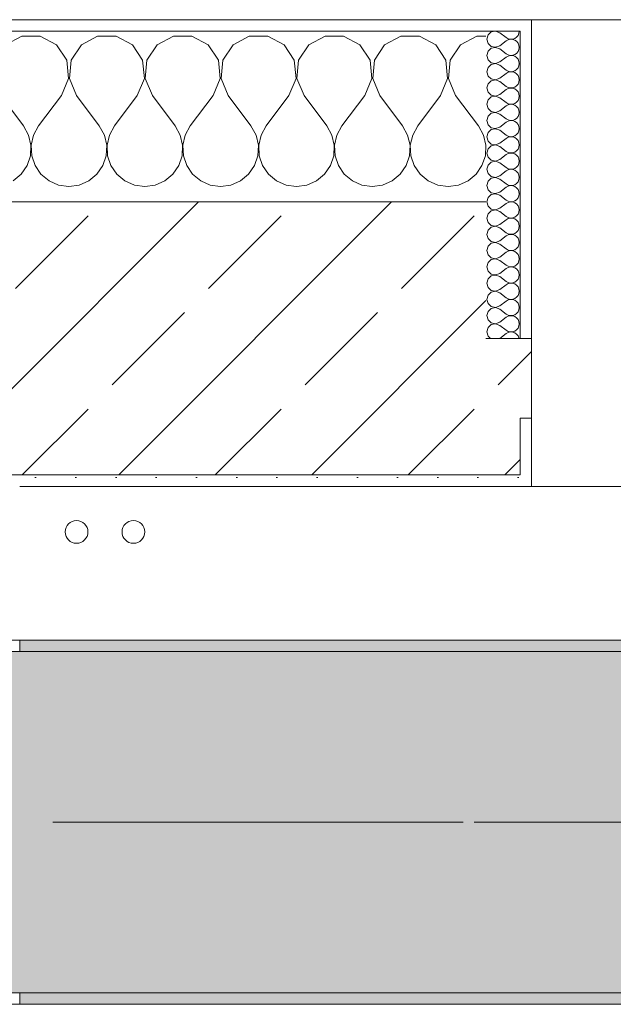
# Model space of a CAD drawing. Header units: metres. Extents: x -3.6 to 84.5, y -11 to 16.8.
# Tile 108 of 256: x 29.49 to 30.012, y 12.99 to 13.855. Entities that reach past the tile are written whole.
import ezdxf

# ---------------------------------------------------------------- set-up
doc = ezdxf.new("R2010")
doc.units = ezdxf.units.M
doc.header["$MEASUREMENT"] = 0
doc.linetypes.add('Achse', pattern=[0.2, 0.1, -0.05, 0, -0.05])
doc.linetypes.add('Strichlinie doppelt', pattern=[0.546806, 0.264583, -0.105833, 0.070556, -0.105833])
for name, color, linetype in [('451 - Universal.Achsen Raster', 7, 'Continuous'), ('604 - Struktur.Wand Aussen', 7, 'Continuous'), ('608 - Struktur.Träger', 7, 'Continuous'), ('801 - HKLSE.Heizung_ Klima_ Lüftung', 7, 'Continuous')]:
    doc.layers.add(name, color=color, linetype=linetype)
pattern_1 = [(0, (0, 0), (0, 0.08660254), [0, -0.05]), (0, (0.025, 0.0433), (0, 0.08660254), [0, -0.05])]
pattern_2 = [(45, (0, 0), (-0.01767767, 0.01767767), [0, -0.025])]
pattern_3 = [(45, (0, 0), (-0.0848528, 0.0848528), []), (45, (-0.04243, 0.04243), (-0.0848528, 0.0848528), [0.09, -0.03])]

# ---------------------------------------------------------------- blocks, each defined once
blk = doc.blocks.new('*X34')
at = {"layer": '604 - Struktur.Wand Aussen', "color": 7, "linetype": 'Continuous', "lineweight": 5}
for p, q in [((29.49188, 13.84066), (29.47757, 13.83299)), ((29.50812, 13.84066), (29.49188, 13.84066)), ((29.52243, 13.83299), (29.50812, 13.84066)), ((29.55855, 13.84066), (29.54424, 13.83299)), ((29.57479, 13.84066), (29.55855, 13.84066)), ((29.5891, 13.83299), (29.57479, 13.84066)), ((29.62521, 13.84066), (29.6109, 13.83299)), ((29.64145, 13.84066), (29.62521, 13.84066)), ((29.65576, 13.83299), (29.64145, 13.84066)), ((29.69188, 13.84066), (29.67757, 13.83299)), ((29.70812, 13.84066), (29.69188, 13.84066)), ((29.72243, 13.83299), (29.70812, 13.84066)), ((29.75855, 13.84066), (29.74424, 13.83299)), ((29.77479, 13.84066), (29.75855, 13.84066)), ((29.7891, 13.83299), (29.77479, 13.84066)), ((29.82521, 13.84066), (29.8109, 13.83299)), ((29.84145, 13.84066), (29.82521, 13.84066)), ((29.85576, 13.83299), (29.84145, 13.84066)), ((29.89188, 13.84066), (29.87757, 13.83299)), ((29.9, 13.84066), (29.89188, 13.84066)), ((29.53142, 13.81947), (29.52243, 13.83299)), ((29.54424, 13.83299), (29.53525, 13.81947)), ((29.59808, 13.81947), (29.5891, 13.83299)), ((29.6109, 13.83299), (29.60192, 13.81947)), ((29.66475, 13.81947), (29.65576, 13.83299)), ((29.67757, 13.83299), (29.66858, 13.81947)), ((29.73142, 13.81947), (29.72243, 13.83299)), ((29.74424, 13.83299), (29.73525, 13.81947)), ((29.79808, 13.81947), (29.7891, 13.83299)), ((29.8109, 13.83299), (29.80192, 13.81947)), ((29.86475, 13.81947), (29.85576, 13.83299)), ((29.87757, 13.83299), (29.86858, 13.81947)), ((29.53295, 13.8033), (29.53142, 13.81947)), ((29.53525, 13.81947), (29.53371, 13.8033)), ((29.59962, 13.8033), (29.59808, 13.81947)), ((29.60192, 13.81947), (29.60038, 13.8033)), ((29.66629, 13.8033), (29.66475, 13.81947)), ((29.66858, 13.81947), (29.66705, 13.8033)), ((29.73295, 13.8033), (29.73142, 13.81947)), ((29.73525, 13.81947), (29.73371, 13.8033)), ((29.79962, 13.8033), (29.79808, 13.81947)), ((29.80192, 13.81947), (29.80038, 13.8033)), ((29.86629, 13.8033), (29.86475, 13.81947)), ((29.86858, 13.81947), (29.86705, 13.8033)), ((29.52667, 13.78833), (29.53295, 13.8033)), ((29.53371, 13.8033), (29.54, 13.78833)), ((29.59333, 13.78833), (29.59962, 13.8033)), ((29.60038, 13.8033), (29.60667, 13.78833)), ((29.66, 13.78833), (29.66629, 13.8033)), ((29.66705, 13.8033), (29.67333, 13.78833)), ((29.72667, 13.78833), (29.73295, 13.8033)), ((29.73371, 13.8033), (29.74, 13.78833)), ((29.79333, 13.78833), (29.79962, 13.8033)), ((29.80038, 13.8033), (29.80667, 13.78833)), ((29.86, 13.78833), (29.86629, 13.8033)), ((29.86705, 13.8033), (29.87333, 13.78833)), ((29.47333, 13.78833), (29.49333, 13.76167)), ((29.52667, 13.78833), (29.50667, 13.76167)), ((29.54, 13.78833), (29.56, 13.76167)), ((29.59333, 13.78833), (29.57333, 13.76167)), ((29.60667, 13.78833), (29.62667, 13.76167)), ((29.66, 13.78833), (29.64, 13.76167)), ((29.67333, 13.78833), (29.69333, 13.76167)), ((29.72667, 13.78833), (29.70667, 13.76167)), ((29.74, 13.78833), (29.76, 13.76167)), ((29.79333, 13.78833), (29.77333, 13.76167)), ((29.80667, 13.78833), (29.82667, 13.76167)), ((29.86, 13.78833), (29.84, 13.76167)), ((29.87333, 13.78833), (29.89333, 13.76167)), ((29.49778, 13.75362), (29.49333, 13.76167)), ((29.50667, 13.76167), (29.50222, 13.75362)), ((29.56445, 13.75362), (29.56, 13.76167)), ((29.57333, 13.76167), (29.56888, 13.75362)), ((29.63112, 13.75362), (29.62667, 13.76167)), ((29.64, 13.76167), (29.63555, 13.75362)), ((29.69778, 13.75362), (29.69333, 13.76167)), ((29.70667, 13.76167), (29.70222, 13.75362)), ((29.76445, 13.75362), (29.76, 13.76167)), ((29.77333, 13.76167), (29.76888, 13.75362)), ((29.83112, 13.75362), (29.82667, 13.76167)), ((29.84, 13.76167), (29.83555, 13.75362)), ((29.89778, 13.75362), (29.89333, 13.76167)), ((29.49987, 13.74466), (29.49778, 13.75362)), ((29.50222, 13.75362), (29.50013, 13.74466)), ((29.56653, 13.74466), (29.56445, 13.75362)), ((29.56888, 13.75362), (29.5668, 13.74466)), ((29.6332, 13.74466), (29.63112, 13.75362)), ((29.63555, 13.75362), (29.63347, 13.74466)), ((29.69987, 13.74466), (29.69778, 13.75362)), ((29.70222, 13.75362), (29.70013, 13.74466)), ((29.76653, 13.74466), (29.76445, 13.75362)), ((29.76888, 13.75362), (29.7668, 13.74466)), ((29.8332, 13.74466), (29.83112, 13.75362)), ((29.83555, 13.75362), (29.83347, 13.74466)), ((29.89987, 13.74466), (29.89778, 13.75362)), ((29.49942, 13.73547), (29.49987, 13.74466)), ((29.50013, 13.74466), (29.50058, 13.73547)), ((29.56609, 13.73547), (29.56653, 13.74466)), ((29.5668, 13.74466), (29.56725, 13.73547)), ((29.63275, 13.73547), (29.6332, 13.74466)), ((29.63347, 13.74466), (29.63391, 13.73547)), ((29.69942, 13.73547), (29.69987, 13.74466)), ((29.70013, 13.74466), (29.70058, 13.73547)), ((29.76609, 13.73547), (29.76653, 13.74466)), ((29.7668, 13.74466), (29.76725, 13.73547)), ((29.83275, 13.73547), (29.8332, 13.74466)), ((29.83347, 13.74466), (29.83391, 13.73547)), ((29.89942, 13.73547), (29.89987, 13.74466)), ((29.49648, 13.72676), (29.49942, 13.73547)), ((29.50058, 13.73547), (29.50352, 13.72676)), ((29.56315, 13.72676), (29.56609, 13.73547)), ((29.56725, 13.73547), (29.57019, 13.72676)), ((29.62981, 13.72676), (29.63275, 13.73547)), ((29.63391, 13.73547), (29.63685, 13.72676)), ((29.69648, 13.72676), (29.69942, 13.73547)), ((29.70058, 13.73547), (29.70352, 13.72676)), ((29.76315, 13.72676), (29.76609, 13.73547)), ((29.76725, 13.73547), (29.77019, 13.72676)), ((29.82981, 13.72676), (29.83275, 13.73547)), ((29.83391, 13.73547), (29.83685, 13.72676)), ((29.89648, 13.72676), (29.89942, 13.73547)), ((29.49127, 13.71918), (29.49648, 13.72676)), ((29.50352, 13.72676), (29.50873, 13.71918)), ((29.55794, 13.71918), (29.56315, 13.72676)), ((29.57019, 13.72676), (29.57539, 13.71918)), ((29.62461, 13.71918), (29.62981, 13.72676)), ((29.63685, 13.72676), (29.64206, 13.71918)), ((29.69127, 13.71918), (29.69648, 13.72676)), ((29.70352, 13.72676), (29.70873, 13.71918)), ((29.75794, 13.71918), (29.76315, 13.72676)), ((29.77019, 13.72676), (29.77539, 13.71918)), ((29.82461, 13.71918), (29.82981, 13.72676)), ((29.83685, 13.72676), (29.84206, 13.71918)), ((29.89127, 13.71918), (29.89648, 13.72676)), ((29.48419, 13.71331), (29.49127, 13.71918)), ((29.50873, 13.71918), (29.51581, 13.71331)), ((29.51581, 13.71331), (29.52422, 13.7096)), ((29.54244, 13.7096), (29.55086, 13.71331)), ((29.55086, 13.71331), (29.55794, 13.71918)), ((29.57539, 13.71918), (29.58248, 13.71331)), ((29.58248, 13.71331), (29.59089, 13.7096)), ((29.60911, 13.7096), (29.61752, 13.71331)), ((29.61752, 13.71331), (29.62461, 13.71918)), ((29.64206, 13.71918), (29.64914, 13.71331)), ((29.64914, 13.71331), (29.65756, 13.7096)), ((29.67578, 13.7096), (29.68419, 13.71331)), ((29.68419, 13.71331), (29.69127, 13.71918)), ((29.70873, 13.71918), (29.71581, 13.71331)), ((29.71581, 13.71331), (29.72422, 13.7096)), ((29.74244, 13.7096), (29.75086, 13.71331)), ((29.75086, 13.71331), (29.75794, 13.71918)), ((29.77539, 13.71918), (29.78248, 13.71331)), ((29.78248, 13.71331), (29.79089, 13.7096)), ((29.80911, 13.7096), (29.81752, 13.71331)), ((29.81752, 13.71331), (29.82461, 13.71918)), ((29.84206, 13.71918), (29.84914, 13.71331)), ((29.84914, 13.71331), (29.85756, 13.7096)), ((29.87578, 13.7096), (29.88419, 13.71331)), ((29.88419, 13.71331), (29.89127, 13.71918)), ((29.52422, 13.7096), (29.53333, 13.70833)), ((29.53333, 13.70833), (29.54244, 13.7096)), ((29.59089, 13.7096), (29.6, 13.70833)), ((29.6, 13.70833), (29.60911, 13.7096)), ((29.65756, 13.7096), (29.66667, 13.70833)), ((29.66667, 13.70833), (29.67578, 13.7096)), ((29.72422, 13.7096), (29.73333, 13.70833)), ((29.73333, 13.70833), (29.74244, 13.7096)), ((29.79089, 13.7096), (29.8, 13.70833)), ((29.8, 13.70833), (29.80911, 13.7096)), ((29.85756, 13.7096), (29.86667, 13.70833)), ((29.86667, 13.70833), (29.87578, 13.7096))]:
    blk.add_line(p, q, dxfattribs=at)
blk = doc.blocks.new('*X59')
at = {"layer": '604 - Struktur.Wand Aussen', "color": 7, "linetype": 'Continuous', "lineweight": 5}
for p, q in [((29.90178, 13.84161), (29.90071, 13.83786)), ((29.90466, 13.84425), (29.90178, 13.84161)), ((29.9085, 13.84497), (29.90466, 13.84425)), ((29.91214, 13.84357), (29.9085, 13.84497)), ((29.91214, 13.84357), (29.91786, 13.83929)), ((29.92696, 13.83973), (29.92822, 13.84124)), ((29.92822, 13.84124), (29.92901, 13.84305)), ((29.92901, 13.84305), (29.92929, 13.845)), ((29.90071, 13.83786), (29.90178, 13.8341)), ((29.90178, 13.8341), (29.90466, 13.83147)), ((29.9085, 13.83074), (29.91214, 13.83214)), ((29.91214, 13.83214), (29.91786, 13.83643)), ((29.91786, 13.83929), (29.91958, 13.83833)), ((29.91958, 13.83738), (29.91786, 13.83643)), ((29.91958, 13.83833), (29.9215, 13.83789)), ((29.9215, 13.83783), (29.91958, 13.83738)), ((29.9215, 13.83789), (29.92347, 13.83798)), ((29.92347, 13.83773), (29.9215, 13.83783)), ((29.92347, 13.83798), (29.92534, 13.83861)), ((29.92534, 13.8371), (29.92347, 13.83773)), ((29.92534, 13.83861), (29.92696, 13.83973)), ((29.92696, 13.83599), (29.92534, 13.8371)), ((29.92822, 13.83447), (29.92696, 13.83599)), ((29.92901, 13.83267), (29.92822, 13.83447)), ((29.92929, 13.83071), (29.92901, 13.83267)), ((29.90178, 13.82733), (29.90071, 13.82357)), ((29.90071, 13.82357), (29.90178, 13.81982)), ((29.90466, 13.82996), (29.90178, 13.82733)), ((29.90466, 13.83147), (29.9085, 13.83074)), ((29.9085, 13.83069), (29.90466, 13.82996)), ((29.91214, 13.82929), (29.9085, 13.83069)), ((29.91214, 13.82929), (29.91786, 13.825)), ((29.91786, 13.825), (29.91958, 13.82405)), ((29.91958, 13.8231), (29.91786, 13.82214)), ((29.91958, 13.82405), (29.9215, 13.8236)), ((29.9215, 13.82354), (29.91958, 13.8231)), ((29.9215, 13.8236), (29.92347, 13.8237)), ((29.92347, 13.82345), (29.9215, 13.82354)), ((29.92347, 13.8237), (29.92534, 13.82433)), ((29.92534, 13.82282), (29.92347, 13.82345)), ((29.92534, 13.82433), (29.92696, 13.82544)), ((29.92696, 13.82544), (29.92822, 13.82696)), ((29.92822, 13.82696), (29.92901, 13.82876)), ((29.92901, 13.82876), (29.92929, 13.83071)), ((29.90178, 13.81982), (29.90466, 13.81718)), ((29.90466, 13.81567), (29.90178, 13.81304)), ((29.90466, 13.81718), (29.9085, 13.81646)), ((29.9085, 13.8164), (29.90466, 13.81567)), ((29.9085, 13.81646), (29.91214, 13.81786)), ((29.91214, 13.815), (29.9085, 13.8164)), ((29.91214, 13.81786), (29.91786, 13.82214)), ((29.91214, 13.815), (29.91786, 13.81071)), ((29.92696, 13.8217), (29.92534, 13.82282)), ((29.92822, 13.82018), (29.92696, 13.8217)), ((29.92901, 13.81838), (29.92822, 13.82018)), ((29.92822, 13.81267), (29.92901, 13.81448)), ((29.92929, 13.81643), (29.92901, 13.81838)), ((29.92901, 13.81448), (29.92929, 13.81643)), ((29.90178, 13.81304), (29.90071, 13.80929)), ((29.90071, 13.80929), (29.90178, 13.80553)), ((29.91214, 13.80357), (29.91786, 13.80786)), ((29.91786, 13.81071), (29.91958, 13.80976)), ((29.91958, 13.80881), (29.91786, 13.80786)), ((29.91958, 13.80976), (29.9215, 13.80931)), ((29.9215, 13.80926), (29.91958, 13.80881)), ((29.9215, 13.80931), (29.92347, 13.80941)), ((29.92347, 13.80916), (29.9215, 13.80926)), ((29.92347, 13.80941), (29.92534, 13.81004)), ((29.92534, 13.80853), (29.92347, 13.80916)), ((29.92534, 13.81004), (29.92696, 13.81116)), ((29.92696, 13.80742), (29.92534, 13.80853)), ((29.92696, 13.81116), (29.92822, 13.81267)), ((29.92822, 13.8059), (29.92696, 13.80742)), ((29.92901, 13.80409), (29.92822, 13.8059)), ((29.90178, 13.79876), (29.90071, 13.795)), ((29.90178, 13.80553), (29.90466, 13.8029)), ((29.90466, 13.80139), (29.90178, 13.79876)), ((29.90466, 13.8029), (29.9085, 13.80217)), ((29.9085, 13.80211), (29.90466, 13.80139)), ((29.9085, 13.80217), (29.91214, 13.80357)), ((29.91214, 13.80071), (29.9085, 13.80211)), ((29.91214, 13.80071), (29.91786, 13.79643)), ((29.92696, 13.79687), (29.92822, 13.79839)), ((29.92822, 13.79839), (29.92901, 13.80019)), ((29.92929, 13.80214), (29.92901, 13.80409)), ((29.92901, 13.80019), (29.92929, 13.80214)), ((29.90071, 13.795), (29.90178, 13.79124)), ((29.90178, 13.79124), (29.90466, 13.78861)), ((29.90466, 13.78861), (29.9085, 13.78789)), ((29.9085, 13.78789), (29.91214, 13.78929)), ((29.91214, 13.78929), (29.91786, 13.79357)), ((29.91786, 13.79643), (29.91958, 13.79547)), ((29.91958, 13.79453), (29.91786, 13.79357)), ((29.91958, 13.79547), (29.9215, 13.79503)), ((29.9215, 13.79497), (29.91958, 13.79453)), ((29.9215, 13.79503), (29.92347, 13.79512)), ((29.92347, 13.79488), (29.9215, 13.79497)), ((29.92347, 13.79512), (29.92534, 13.79575)), ((29.92534, 13.79425), (29.92347, 13.79488)), ((29.92534, 13.79575), (29.92696, 13.79687)), ((29.92696, 13.79313), (29.92534, 13.79425)), ((29.92822, 13.79161), (29.92696, 13.79313)), ((29.92901, 13.78981), (29.92822, 13.79161)), ((29.92929, 13.78786), (29.92901, 13.78981)), ((29.90178, 13.78447), (29.90071, 13.78071)), ((29.90071, 13.78071), (29.90178, 13.77696)), ((29.90466, 13.7871), (29.90178, 13.78447)), ((29.9085, 13.78783), (29.90466, 13.7871)), ((29.91214, 13.78643), (29.9085, 13.78783)), ((29.91214, 13.78643), (29.91786, 13.78214)), ((29.91786, 13.78214), (29.91958, 13.78119)), ((29.91958, 13.78024), (29.91786, 13.77929)), ((29.91958, 13.78119), (29.9215, 13.78074)), ((29.9215, 13.78069), (29.91958, 13.78024)), ((29.9215, 13.78074), (29.92347, 13.78084)), ((29.92347, 13.78059), (29.9215, 13.78069)), ((29.92347, 13.78084), (29.92534, 13.78147)), ((29.92534, 13.77996), (29.92347, 13.78059)), ((29.92534, 13.78147), (29.92696, 13.78258)), ((29.92696, 13.77884), (29.92534, 13.77996)), ((29.92696, 13.78258), (29.92822, 13.7841)), ((29.92822, 13.7841), (29.92901, 13.78591)), ((29.92901, 13.78591), (29.92929, 13.78786)), ((29.90178, 13.77696), (29.90466, 13.77433)), ((29.90466, 13.77282), (29.90178, 13.77018)), ((29.90466, 13.77433), (29.9085, 13.7736)), ((29.9085, 13.77354), (29.90466, 13.77282)), ((29.9085, 13.7736), (29.91214, 13.775)), ((29.91214, 13.77214), (29.9085, 13.77354)), ((29.91214, 13.775), (29.91786, 13.77929)), ((29.91214, 13.77214), (29.91786, 13.76786)), ((29.92822, 13.77733), (29.92696, 13.77884)), ((29.92901, 13.77552), (29.92822, 13.77733)), ((29.92822, 13.76982), (29.92901, 13.77162)), ((29.92929, 13.77357), (29.92901, 13.77552)), ((29.92901, 13.77162), (29.92929, 13.77357)), ((29.90178, 13.77018), (29.90071, 13.76643)), ((29.90071, 13.76643), (29.90178, 13.76267)), ((29.90178, 13.76267), (29.90466, 13.76004)), ((29.91214, 13.76071), (29.91786, 13.765)), ((29.91786, 13.76786), (29.91958, 13.7669)), ((29.91958, 13.76595), (29.91786, 13.765)), ((29.91958, 13.7669), (29.9215, 13.76646)), ((29.9215, 13.7664), (29.91958, 13.76595)), ((29.9215, 13.76646), (29.92347, 13.76655)), ((29.92347, 13.7663), (29.9215, 13.7664)), ((29.92347, 13.76655), (29.92534, 13.76718)), ((29.92534, 13.76567), (29.92347, 13.7663)), ((29.92534, 13.76718), (29.92696, 13.7683)), ((29.92696, 13.76456), (29.92534, 13.76567)), ((29.92696, 13.7683), (29.92822, 13.76982)), ((29.92822, 13.76304), (29.92696, 13.76456)), ((29.92901, 13.76124), (29.92822, 13.76304)), ((29.90178, 13.7559), (29.90071, 13.75214)), ((29.90466, 13.75853), (29.90178, 13.7559)), ((29.90466, 13.76004), (29.9085, 13.75931)), ((29.9085, 13.75926), (29.90466, 13.75853)), ((29.9085, 13.75931), (29.91214, 13.76071)), ((29.91214, 13.75786), (29.9085, 13.75926)), ((29.91214, 13.75786), (29.91786, 13.75357)), ((29.92534, 13.7529), (29.92696, 13.75401)), ((29.92696, 13.75401), (29.92822, 13.75553)), ((29.92822, 13.75553), (29.92901, 13.75733)), ((29.92929, 13.75929), (29.92901, 13.76124)), ((29.92901, 13.75733), (29.92929, 13.75929)), ((29.90071, 13.75214), (29.90178, 13.74839)), ((29.90178, 13.74839), (29.90466, 13.74575)), ((29.90466, 13.74575), (29.9085, 13.74503)), ((29.9085, 13.74503), (29.91214, 13.74643)), ((29.91214, 13.74643), (29.91786, 13.75071)), ((29.91786, 13.75357), (29.91958, 13.75262)), ((29.91958, 13.75167), (29.91786, 13.75071)), ((29.91958, 13.75262), (29.9215, 13.75217)), ((29.9215, 13.75211), (29.91958, 13.75167)), ((29.9215, 13.75217), (29.92347, 13.75227)), ((29.92347, 13.75202), (29.9215, 13.75211)), ((29.92347, 13.75227), (29.92534, 13.7529)), ((29.92534, 13.75139), (29.92347, 13.75202)), ((29.92696, 13.75027), (29.92534, 13.75139)), ((29.92822, 13.74876), (29.92696, 13.75027)), ((29.92901, 13.74695), (29.92822, 13.74876)), ((29.92929, 13.745), (29.92901, 13.74695)), ((29.90178, 13.74161), (29.90071, 13.73786)), ((29.90071, 13.73786), (29.90178, 13.7341)), ((29.90466, 13.74425), (29.90178, 13.74161)), ((29.9085, 13.74497), (29.90466, 13.74425)), ((29.91214, 13.74357), (29.9085, 13.74497)), ((29.91214, 13.74357), (29.91786, 13.73929)), ((29.91786, 13.73929), (29.91958, 13.73833)), ((29.91958, 13.73738), (29.91786, 13.73643)), ((29.91958, 13.73833), (29.9215, 13.73789)), ((29.9215, 13.73783), (29.91958, 13.73738)), ((29.9215, 13.73789), (29.92347, 13.73798)), ((29.92347, 13.73773), (29.9215, 13.73783)), ((29.92347, 13.73798), (29.92534, 13.73861)), ((29.92534, 13.7371), (29.92347, 13.73773)), ((29.92534, 13.73861), (29.92696, 13.73973)), ((29.92696, 13.73599), (29.92534, 13.7371)), ((29.92696, 13.73973), (29.92822, 13.74124)), ((29.92822, 13.74124), (29.92901, 13.74305)), ((29.92901, 13.74305), (29.92929, 13.745)), ((29.90178, 13.7341), (29.90466, 13.73147)), ((29.90466, 13.72996), (29.90178, 13.72733)), ((29.90466, 13.73147), (29.9085, 13.73074)), ((29.9085, 13.73069), (29.90466, 13.72996)), ((29.9085, 13.73074), (29.91214, 13.73214)), ((29.91214, 13.72929), (29.9085, 13.73069)), ((29.91214, 13.73214), (29.91786, 13.73643)), ((29.91214, 13.72929), (29.91786, 13.725)), ((29.92822, 13.73447), (29.92696, 13.73599)), ((29.92901, 13.73267), (29.92822, 13.73447)), ((29.92822, 13.72696), (29.92901, 13.72876)), ((29.92929, 13.73071), (29.92901, 13.73267)), ((29.92901, 13.72876), (29.92929, 13.73071)), ((29.90178, 13.72733), (29.90071, 13.72357)), ((29.90071, 13.72357), (29.90178, 13.71982)), ((29.90178, 13.71982), (29.90466, 13.71718)), ((29.91214, 13.71786), (29.91786, 13.72214)), ((29.91786, 13.725), (29.91958, 13.72405)), ((29.91958, 13.7231), (29.91786, 13.72214)), ((29.91958, 13.72405), (29.9215, 13.7236)), ((29.9215, 13.72354), (29.91958, 13.7231)), ((29.9215, 13.7236), (29.92347, 13.7237)), ((29.92347, 13.72345), (29.9215, 13.72354)), ((29.92347, 13.7237), (29.92534, 13.72433)), ((29.92534, 13.72282), (29.92347, 13.72345)), ((29.92534, 13.72433), (29.92696, 13.72544)), ((29.92696, 13.7217), (29.92534, 13.72282)), ((29.92696, 13.72544), (29.92822, 13.72696)), ((29.92822, 13.72018), (29.92696, 13.7217)), ((29.92901, 13.71838), (29.92822, 13.72018)), ((29.90178, 13.71304), (29.90071, 13.70929)), ((29.90466, 13.71567), (29.90178, 13.71304)), ((29.90466, 13.71718), (29.9085, 13.71646)), ((29.9085, 13.7164), (29.90466, 13.71567)), ((29.9085, 13.71646), (29.91214, 13.71786)), ((29.91214, 13.715), (29.9085, 13.7164)), ((29.91214, 13.715), (29.91786, 13.71071)), ((29.91786, 13.71071), (29.91958, 13.70976)), ((29.92534, 13.71004), (29.92696, 13.71116)), ((29.92696, 13.71116), (29.92822, 13.71267)), ((29.92822, 13.71267), (29.92901, 13.71448)), ((29.92929, 13.71643), (29.92901, 13.71838)), ((29.92901, 13.71448), (29.92929, 13.71643)), ((29.90071, 13.70929), (29.90178, 13.70553)), ((29.90178, 13.70553), (29.90466, 13.7029)), ((29.90466, 13.7029), (29.9085, 13.70217)), ((29.9085, 13.70211), (29.90466, 13.70139)), ((29.9085, 13.70217), (29.91214, 13.70357)), ((29.91214, 13.70071), (29.9085, 13.70211)), ((29.91214, 13.70357), (29.91786, 13.70786)), ((29.91958, 13.70881), (29.91786, 13.70786)), ((29.91958, 13.70976), (29.9215, 13.70931)), ((29.9215, 13.70926), (29.91958, 13.70881)), ((29.9215, 13.70931), (29.92347, 13.70941)), ((29.92347, 13.70916), (29.9215, 13.70926)), ((29.92347, 13.70941), (29.92534, 13.71004)), ((29.92534, 13.70853), (29.92347, 13.70916)), ((29.92696, 13.70742), (29.92534, 13.70853)), ((29.92822, 13.7059), (29.92696, 13.70742)), ((29.92901, 13.70409), (29.92822, 13.7059)), ((29.92929, 13.70214), (29.92901, 13.70409)), ((29.92901, 13.70019), (29.92929, 13.70214)), ((29.90178, 13.69876), (29.90071, 13.695)), ((29.90071, 13.695), (29.90178, 13.69124)), ((29.90466, 13.70139), (29.90178, 13.69876)), ((29.91214, 13.70071), (29.91786, 13.69643)), ((29.91214, 13.68929), (29.91786, 13.69357)), ((29.91786, 13.69643), (29.91958, 13.69547)), ((29.91958, 13.69453), (29.91786, 13.69357)), ((29.91958, 13.69547), (29.9215, 13.69503)), ((29.9215, 13.69497), (29.91958, 13.69453)), ((29.9215, 13.69503), (29.92347, 13.69512)), ((29.92347, 13.69488), (29.9215, 13.69497)), ((29.92347, 13.69512), (29.92534, 13.69575)), ((29.92534, 13.69425), (29.92347, 13.69488)), ((29.92534, 13.69575), (29.92696, 13.69687)), ((29.92696, 13.69313), (29.92534, 13.69425)), ((29.92696, 13.69687), (29.92822, 13.69839)), ((29.92822, 13.69839), (29.92901, 13.70019)), ((29.90178, 13.69124), (29.90466, 13.68861)), ((29.90466, 13.6871), (29.90178, 13.68447)), ((29.90466, 13.68861), (29.9085, 13.68789)), ((29.9085, 13.68783), (29.90466, 13.6871)), ((29.9085, 13.68789), (29.91214, 13.68929)), ((29.91214, 13.68643), (29.9085, 13.68783)), ((29.91214, 13.68643), (29.91786, 13.68214)), ((29.92822, 13.69161), (29.92696, 13.69313)), ((29.92901, 13.68981), (29.92822, 13.69161)), ((29.92822, 13.6841), (29.92901, 13.68591)), ((29.92929, 13.68786), (29.92901, 13.68981)), ((29.92901, 13.68591), (29.92929, 13.68786)), ((29.90178, 13.68447), (29.90071, 13.68071)), ((29.90071, 13.68071), (29.90178, 13.67696)), ((29.90178, 13.67696), (29.90466, 13.67433)), ((29.91214, 13.675), (29.91786, 13.67929)), ((29.91786, 13.68214), (29.91958, 13.68119)), ((29.91958, 13.68024), (29.91786, 13.67929)), ((29.91958, 13.68119), (29.9215, 13.68074)), ((29.9215, 13.68069), (29.91958, 13.68024)), ((29.9215, 13.68074), (29.92347, 13.68084)), ((29.92347, 13.68059), (29.9215, 13.68069)), ((29.92347, 13.68084), (29.92534, 13.68147)), ((29.92534, 13.67996), (29.92347, 13.68059)), ((29.92534, 13.68147), (29.92696, 13.68258)), ((29.92696, 13.67884), (29.92534, 13.67996)), ((29.92696, 13.68258), (29.92822, 13.6841)), ((29.92822, 13.67733), (29.92696, 13.67884)), ((29.92901, 13.67552), (29.92822, 13.67733)), ((29.90178, 13.67018), (29.90071, 13.66643)), ((29.90466, 13.67282), (29.90178, 13.67018)), ((29.90466, 13.67433), (29.9085, 13.6736)), ((29.9085, 13.67354), (29.90466, 13.67282)), ((29.9085, 13.6736), (29.91214, 13.675)), ((29.91214, 13.67214), (29.9085, 13.67354)), ((29.91214, 13.67214), (29.91786, 13.66786)), ((29.91786, 13.66786), (29.91958, 13.6669)), ((29.92534, 13.66718), (29.92696, 13.6683)), ((29.92696, 13.6683), (29.92822, 13.66982)), ((29.92822, 13.66982), (29.92901, 13.67162)), ((29.92929, 13.67357), (29.92901, 13.67552)), ((29.92901, 13.67162), (29.92929, 13.67357)), ((29.90071, 13.66643), (29.90178, 13.66267)), ((29.90178, 13.66267), (29.90466, 13.66004)), ((29.90466, 13.66004), (29.9085, 13.65931)), ((29.9085, 13.65926), (29.90466, 13.65853)), ((29.9085, 13.65931), (29.91214, 13.66071)), ((29.91214, 13.65786), (29.9085, 13.65926)), ((29.91214, 13.66071), (29.91786, 13.665)), ((29.91958, 13.66595), (29.91786, 13.665)), ((29.91958, 13.6669), (29.9215, 13.66646)), ((29.9215, 13.6664), (29.91958, 13.66595)), ((29.9215, 13.66646), (29.92347, 13.66655)), ((29.92347, 13.6663), (29.9215, 13.6664)), ((29.92347, 13.66655), (29.92534, 13.66718)), ((29.92534, 13.66567), (29.92347, 13.6663)), ((29.92696, 13.66456), (29.92534, 13.66567)), ((29.92822, 13.66304), (29.92696, 13.66456)), ((29.92901, 13.66124), (29.92822, 13.66304)), ((29.92929, 13.65929), (29.92901, 13.66124)), ((29.92901, 13.65733), (29.92929, 13.65929)), ((29.90178, 13.6559), (29.90071, 13.65214)), ((29.90071, 13.65214), (29.90178, 13.64839)), ((29.90466, 13.65853), (29.90178, 13.6559)), ((29.91214, 13.65786), (29.91786, 13.65357)), ((29.91214, 13.64643), (29.91786, 13.65071)), ((29.91786, 13.65357), (29.91958, 13.65262)), ((29.91958, 13.65167), (29.91786, 13.65071)), ((29.91958, 13.65262), (29.9215, 13.65217)), ((29.9215, 13.65211), (29.91958, 13.65167)), ((29.9215, 13.65217), (29.92347, 13.65227)), ((29.92347, 13.65202), (29.9215, 13.65211)), ((29.92347, 13.65227), (29.92534, 13.6529)), ((29.92534, 13.65139), (29.92347, 13.65202)), ((29.92534, 13.6529), (29.92696, 13.65401)), ((29.92696, 13.65027), (29.92534, 13.65139)), ((29.92696, 13.65401), (29.92822, 13.65553)), ((29.92822, 13.64876), (29.92696, 13.65027)), ((29.92822, 13.65553), (29.92901, 13.65733)), ((29.90178, 13.64161), (29.90071, 13.63786)), ((29.90178, 13.64839), (29.90466, 13.64575)), ((29.90466, 13.64425), (29.90178, 13.64161)), ((29.90466, 13.64575), (29.9085, 13.64503)), ((29.9085, 13.64497), (29.90466, 13.64425)), ((29.9085, 13.64503), (29.91214, 13.64643)), ((29.91214, 13.64357), (29.9085, 13.64497)), ((29.91214, 13.64357), (29.91786, 13.63929)), ((29.92901, 13.64695), (29.92822, 13.64876)), ((29.92822, 13.64124), (29.92901, 13.64305)), ((29.92929, 13.645), (29.92901, 13.64695)), ((29.92901, 13.64305), (29.92929, 13.645)), ((29.90071, 13.63786), (29.90178, 13.6341)), ((29.90178, 13.6341), (29.90466, 13.63147)), ((29.91214, 13.63214), (29.91786, 13.63643)), ((29.91786, 13.63929), (29.91958, 13.63833)), ((29.91958, 13.63738), (29.91786, 13.63643)), ((29.91958, 13.63833), (29.9215, 13.63789)), ((29.9215, 13.63783), (29.91958, 13.63738)), ((29.9215, 13.63789), (29.92347, 13.63798)), ((29.92347, 13.63773), (29.9215, 13.63783)), ((29.92347, 13.63798), (29.92534, 13.63861)), ((29.92534, 13.6371), (29.92347, 13.63773)), ((29.92534, 13.63861), (29.92696, 13.63973)), ((29.92696, 13.63599), (29.92534, 13.6371)), ((29.92696, 13.63973), (29.92822, 13.64124)), ((29.92822, 13.63447), (29.92696, 13.63599)), ((29.92901, 13.63267), (29.92822, 13.63447)), ((29.90178, 13.62733), (29.90071, 13.62357)), ((29.90466, 13.62996), (29.90178, 13.62733)), ((29.90466, 13.63147), (29.9085, 13.63074)), ((29.9085, 13.63069), (29.90466, 13.62996)), ((29.9085, 13.63074), (29.91214, 13.63214)), ((29.91214, 13.62929), (29.9085, 13.63069)), ((29.91214, 13.62929), (29.91786, 13.625)), ((29.91786, 13.625), (29.91958, 13.62405)), ((29.91958, 13.62405), (29.9215, 13.6236)), ((29.92347, 13.6237), (29.92534, 13.62433)), ((29.92534, 13.62433), (29.92696, 13.62544)), ((29.92696, 13.62544), (29.92822, 13.62696)), ((29.92822, 13.62696), (29.92901, 13.62876)), ((29.92929, 13.63071), (29.92901, 13.63267)), ((29.92901, 13.62876), (29.92929, 13.63071)), ((29.90071, 13.62357), (29.90178, 13.61982)), ((29.90178, 13.61982), (29.90466, 13.61718)), ((29.90466, 13.61567), (29.90178, 13.61304)), ((29.90466, 13.61718), (29.9085, 13.61646)), ((29.9085, 13.6164), (29.90466, 13.61567)), ((29.9085, 13.61646), (29.91214, 13.61786)), ((29.91214, 13.615), (29.9085, 13.6164)), ((29.91214, 13.61786), (29.91786, 13.62214)), ((29.91958, 13.6231), (29.91786, 13.62214)), ((29.9215, 13.62354), (29.91958, 13.6231)), ((29.9215, 13.6236), (29.92347, 13.6237)), ((29.92347, 13.62345), (29.9215, 13.62354)), ((29.92534, 13.62282), (29.92347, 13.62345)), ((29.92696, 13.6217), (29.92534, 13.62282)), ((29.92822, 13.62018), (29.92696, 13.6217)), ((29.92901, 13.61838), (29.92822, 13.62018)), ((29.92929, 13.61643), (29.92901, 13.61838)), ((29.92901, 13.61448), (29.92929, 13.61643)), ((29.90178, 13.61304), (29.90071, 13.60929)), ((29.90071, 13.60929), (29.90178, 13.60553)), ((29.91214, 13.615), (29.91786, 13.61071)), ((29.91214, 13.60357), (29.91786, 13.60786)), ((29.91786, 13.61071), (29.91958, 13.60976)), ((29.91958, 13.60881), (29.91786, 13.60786)), ((29.91958, 13.60976), (29.9215, 13.60931)), ((29.9215, 13.60926), (29.91958, 13.60881)), ((29.9215, 13.60931), (29.92347, 13.60941)), ((29.92347, 13.60916), (29.9215, 13.60926)), ((29.92347, 13.60941), (29.92534, 13.61004)), ((29.92534, 13.60853), (29.92347, 13.60916)), ((29.92534, 13.61004), (29.92696, 13.61116)), ((29.92696, 13.60742), (29.92534, 13.60853)), ((29.92696, 13.61116), (29.92822, 13.61267)), ((29.92822, 13.6059), (29.92696, 13.60742)), ((29.92822, 13.61267), (29.92901, 13.61448)), ((29.90178, 13.59876), (29.90071, 13.595)), ((29.90178, 13.60553), (29.90466, 13.6029)), ((29.90466, 13.60139), (29.90178, 13.59876)), ((29.90466, 13.6029), (29.9085, 13.60217)), ((29.9085, 13.60211), (29.90466, 13.60139)), ((29.9085, 13.60217), (29.91214, 13.60357)), ((29.91214, 13.60071), (29.9085, 13.60211)), ((29.91214, 13.60071), (29.91786, 13.59643)), ((29.92696, 13.59687), (29.92822, 13.59839)), ((29.92901, 13.60409), (29.92822, 13.6059)), ((29.92822, 13.59839), (29.92901, 13.60019)), ((29.92929, 13.60214), (29.92901, 13.60409)), ((29.92901, 13.60019), (29.92929, 13.60214)), ((29.90071, 13.595), (29.90178, 13.59124)), ((29.90178, 13.59124), (29.90466, 13.58861)), ((29.91214, 13.58929), (29.91786, 13.59357)), ((29.91786, 13.59643), (29.91958, 13.59547)), ((29.91958, 13.59453), (29.91786, 13.59357)), ((29.91958, 13.59547), (29.9215, 13.59503)), ((29.9215, 13.59497), (29.91958, 13.59453)), ((29.9215, 13.59503), (29.92347, 13.59512)), ((29.92347, 13.59488), (29.9215, 13.59497)), ((29.92347, 13.59512), (29.92534, 13.59575)), ((29.92534, 13.59425), (29.92347, 13.59488)), ((29.92534, 13.59575), (29.92696, 13.59687)), ((29.92696, 13.59313), (29.92534, 13.59425)), ((29.92822, 13.59161), (29.92696, 13.59313)), ((29.92901, 13.58981), (29.92822, 13.59161)), ((29.92929, 13.58786), (29.92901, 13.58981)), ((29.90178, 13.58447), (29.90071, 13.58071)), ((29.90466, 13.5871), (29.90178, 13.58447)), ((29.90466, 13.58861), (29.9085, 13.58789)), ((29.9085, 13.58783), (29.90466, 13.5871)), ((29.9085, 13.58789), (29.91214, 13.58929)), ((29.91214, 13.58643), (29.9085, 13.58783)), ((29.91214, 13.58643), (29.91786, 13.58214)), ((29.91786, 13.58214), (29.91958, 13.58119)), ((29.91958, 13.58119), (29.9215, 13.58074)), ((29.9215, 13.58074), (29.92347, 13.58084)), ((29.92347, 13.58084), (29.92534, 13.58147)), ((29.92534, 13.58147), (29.92696, 13.58258)), ((29.92696, 13.58258), (29.92822, 13.5841)), ((29.92822, 13.5841), (29.92901, 13.58591)), ((29.92901, 13.58591), (29.92929, 13.58786)), ((29.90071, 13.58071), (29.90178, 13.57696)), ((29.90178, 13.57696), (29.90392, 13.575)), ((29.91214, 13.575), (29.91786, 13.57929)), ((29.91958, 13.58024), (29.91786, 13.57929)), ((29.9215, 13.58069), (29.91958, 13.58024)), ((29.92347, 13.58059), (29.9215, 13.58069)), ((29.92534, 13.57996), (29.92347, 13.58059)), ((29.92696, 13.57884), (29.92534, 13.57996)), ((29.92822, 13.57733), (29.92696, 13.57884)), ((29.92901, 13.57552), (29.92822, 13.57733)), ((29.92909, 13.575), (29.92901, 13.57552))]:
    blk.add_line(p, q, dxfattribs=at)

msp = doc.modelspace()

# ---------------------------------------------------------------- hatches: boundary and pattern name
at = {"layer": '604 - Struktur.Wand Aussen', "linetype": 'Continuous', "lineweight": 0, "true_color": 0x000000}
h = msp.add_hatch(dxfattribs=at)
h.set_pattern_fill('Verputz_0001', color=18, style=0, pattern_type=2)
h.set_pattern_definition(pattern_1)
h.paths.add_polyline_path([(28.75, 13.855), (28.75, 13.845), (29.93, 13.845), (29.93, 13.855)])
h = msp.add_hatch(dxfattribs=at)
h.set_pattern_fill('Verputz_0001', color=18, style=0, pattern_type=2)
h.set_pattern_definition(pattern_1)
h.paths.add_polyline_path([(29.93, 13.855), (29.93, 13.575), (29.94, 13.575), (29.94, 13.855)])
h = msp.add_hatch(dxfattribs=at)
h.set_pattern_fill('Beton__Stahlbeton_0001', color=18, style=0, pattern_type=2)
h.set_pattern_definition(pattern_3)
h.paths.add_polyline_path([(28.74, 13.505), (28.75, 13.505), (28.75, 13.455), (29.93, 13.455), (29.93, 13.505), (29.94, 13.505), (29.94, 13.575), (29.93, 13.575), (29.9, 13.575), (29.9, 13.695), (28.78, 13.695), (28.78, 13.575), (28.75, 13.575), (28.74, 13.575)])
h = msp.add_hatch(dxfattribs=at)
h.set_pattern_fill('Gips_0001', color=18, style=0, pattern_type=2)
h.set_pattern_definition(pattern_2)
h.paths.add_polyline_path([(29.93, 13.445), (29.94, 13.445), (29.94, 13.505), (29.93, 13.505)])
h = msp.add_hatch(dxfattribs=at)
h.set_pattern_fill('Gips_0001', color=18, style=0, pattern_type=2)
h.set_pattern_definition(pattern_2)
h.paths.add_polyline_path([(29.48999, 13.445), (29.93, 13.445), (29.93, 13.455), (29.48999, 13.455)])
at = {"layer": '608 - Struktur.Träger', "linetype": 'Continuous', "lineweight": 0, "true_color": 0x000000}
h = msp.add_hatch(dxfattribs=at)
h.set_pattern_fill('Gips_0001', color=18, style=0, pattern_type=2)
h.set_pattern_definition(pattern_2)
h.paths.add_polyline_path([(32.76999, 13.30998), (29.48999, 13.30998), (29.48999, 13.29998), (32.76999, 13.29998)])
h = msp.add_hatch(dxfattribs=at)
h.set_pattern_fill('Beton__Stahlbeton_0001', color=18, style=0, pattern_type=2)
h.set_pattern_definition(pattern_3)
h.paths.add_polyline_path([(15.08999, 13.29998), (14.77999, 13.29998), (14.77999, 12.99998), (15.08999, 12.99998), (18.36999, 12.99998), (18.68999, 12.99998), (21.96999, 12.99998), (22.28999, 12.99998), (25.56999, 12.99998), (25.88999, 12.99998), (29.16999, 12.99998), (29.48999, 12.99998), (32.76999, 12.99998), (33.08999, 12.99998), (36.36999, 12.99998), (36.68999, 12.99998), (39.96999, 12.99998), (40.28999, 12.99998), (43.56999, 12.99998), (43.88999, 12.99998), (47.16999, 12.99998), (47.47999, 12.99998), (47.47999, 13.29998), (47.16999, 13.29998), (43.88999, 13.29998), (43.56999, 13.29998), (40.28999, 13.29998), (39.96999, 13.29998), (36.68999, 13.29998), (36.36999, 13.29998), (33.08999, 13.29998), (32.76999, 13.29998), (29.48999, 13.29998), (29.16999, 13.29998), (25.88999, 13.29998), (25.56999, 13.29998), (22.28999, 13.29998), (21.96999, 13.29998), (18.68999, 13.29998), (18.36999, 13.29998)])
h = msp.add_hatch(dxfattribs=at)
h.set_pattern_fill('Gips_0001', color=18, style=0, pattern_type=2)
h.set_pattern_definition(pattern_2)
h.paths.add_polyline_path([(32.76999, 12.99998), (29.48999, 12.99998), (29.48999, 12.98998), (32.76999, 12.98998)])

# ---------------------------------------------------------------- linework, layer by layer
at = {"layer": '451 - Universal.Achsen Raster', "color": 160, "linetype": 'Strichlinie doppelt', "lineweight": 9, "true_color": 0x3232ff}
msp.add_line((64.93502, 13.14998), (-3.175, 13.14998), dxfattribs=at)
at = {"layer": '604 - Struktur.Wand Aussen', "color": 7, "linetype": 'Continuous', "lineweight": 5}
for p, q in [((29.93, 13.855), (29.94, 13.855)), ((29.94, 13.855), (29.94, 13.845)), ((29.9, 13.845), (28.78, 13.845)), ((29.9, 13.845), (29.93, 13.845)), ((29.93, 13.575), (29.93, 13.845)), ((29.93, 13.845), (29.93, 13.575)), ((29.94, 13.845), (29.94, 13.705)), ((29.94, 13.705), (29.94, 13.695)), ((29.94, 13.695), (29.94, 13.575)), ((29.9, 13.575), (29.93, 13.575)), ((29.93, 13.575), (29.94, 13.575)), ((29.93, 13.505), (29.94, 13.505)), ((29.94, 13.505), (29.94, 13.455)), ((29.94, 13.455), (29.94, 13.445)), ((29.93, 13.445), (29.94, 13.445))]:
    msp.add_line(p, q, dxfattribs=at)
at = {"layer": '604 - Struktur.Wand Aussen', "color": 7, "linetype": 'Continuous', "lineweight": 13}
for p, q in [((32.34, 13.855), (29.94, 13.855)), ((29.9, 13.695), (28.78, 13.695)), ((29.94, 13.575), (29.94, 13.505)), ((29.93, 13.455), (29.93, 13.505)), ((28.75, 13.455), (29.93, 13.455)), ((29.94, 13.445), (32.34, 13.445))]:
    msp.add_line(p, q, dxfattribs=at)
at = {"layer": '604 - Struktur.Wand Aussen', "color": 7, "linetype": 'Continuous', "lineweight": 5, "flags": 128}
for points in [[(29.93, 13.855), (28.75, 13.855)], [(29.48999, 13.445), (29.93, 13.445)]]:
    msp.add_lwpolyline(points, dxfattribs=at)
at = {"layer": '608 - Struktur.Träger', "color": 7, "linetype": 'Continuous', "lineweight": 13}
for p, q in [((14.77999, 13.30998), (47.47999, 13.30998)), ((29.48999, 13.29998), (29.16999, 13.29998)), ((32.76999, 13.29998), (29.48999, 13.29998)), ((14.77999, 12.98998), (47.47999, 12.98998))]:
    msp.add_line(p, q, dxfattribs=at)
at = {"layer": '608 - Struktur.Träger', "color": 7, "linetype": 'Continuous', "lineweight": 5}
for p, q in [((29.48999, 13.30998), (29.48999, 13.29998)), ((32.76999, 13.30998), (29.48999, 13.30998)), ((29.48999, 12.99998), (29.48999, 12.98998)), ((32.76999, 12.98998), (29.48999, 12.98998))]:
    msp.add_line(p, q, dxfattribs=at)
at = {"layer": '608 - Struktur.Träger', "color": 7, "linetype": 'Achse', "lineweight": 9}
msp.add_line((14.77999, 13.14998), (47.47999, 13.14998), dxfattribs=at)
at = {"layer": '608 - Struktur.Träger', "color": 7, "linetype": 'Continuous', "lineweight": 13, "flags": 128}
msp.add_lwpolyline([(47.47999, 12.99998), (47.16999, 12.99998), (43.88999, 12.99998), (43.56999, 12.99998), (40.28999, 12.99998), (39.96999, 12.99998), (36.68999, 12.99998), (36.36999, 12.99998), (33.08999, 12.99998), (32.76999, 12.99998), (29.48999, 12.99998), (29.16999, 12.99998), (25.88999, 12.99998), (25.56999, 12.99998), (22.28999, 12.99998), (21.96999, 12.99998), (18.68999, 12.99998), (18.36999, 12.99998), (15.08999, 12.99998), (14.77999, 12.99998)], dxfattribs=at)
at = {"layer": '801 - HKLSE.Heizung_ Klima_ Lüftung', "color": 7, "linetype": 'Continuous', "lineweight": 5}
for centre in [(29.53999, 13.405), (29.58999, 13.405)]:
    msp.add_circle(centre, 0.01, dxfattribs=at)

# ---------------------------------------------------------------- block references
at = {"layer": '604 - Struktur.Wand Aussen', "color": 7, "lineweight": 18}
for name in ['*X34', '*X59']:
    msp.add_blockref(name, (0, 0), dxfattribs=at)

doc.saveas('drawing.dxf')
